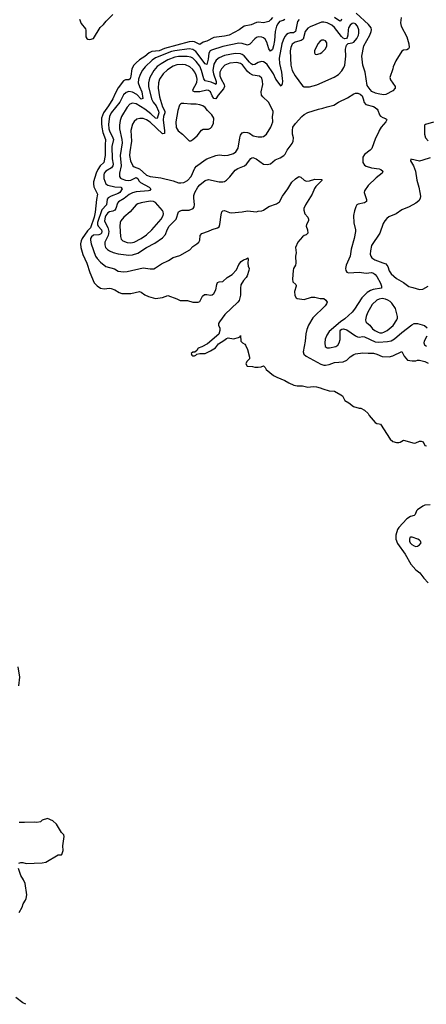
# Model space of a CAD drawing. Header units: inches. Extents: x 1649636 to 1815363, y 506543 to 641975.
# Tile 39 of 256: x 1723857 to 1728448, y 515653 to 526784. Entities that reach past the tile are written whole.
import ezdxf

# ---------------------------------------------------------------- set-up
doc = ezdxf.new("R2010")
doc.units = ezdxf.units.IN
doc.header["$MEASUREMENT"] = 0
doc.layers.add('B7521', color=7, linetype='Continuous')
doc.layers.add('B7522', color=7, linetype='Continuous')

msp = doc.modelspace()

# ---------------------------------------------------------------- linework, layer by layer
at = {"layer": 'B7521', "color": 5, "elevation": 220}
for points in [[(1723845, 519255), (1723858, 519350), (1723839, 519470)], [(1723848, 517250), (1723870, 517256), (1723890, 517256), (1723930, 517246), (1724110, 517251), (1724150, 517261), (1724290, 517342), (1724330, 517342), (1724334, 517346), (1724348, 517392), (1724345, 517445), (1724359, 517550), (1724354, 517570), (1724330, 517595), (1724273, 517690), (1724230, 517729), (1724170, 517754), (1724110, 517733), (1724090, 517717), (1724050, 517707), (1724028, 517712), (1723910, 517707), (1723850, 517710)], [(1723849, 516690), (1723884, 516750), (1723894, 516790), (1723921, 516830), (1723929, 516851), (1723936, 516890), (1723919, 517019), (1723900, 517060), (1723870, 517108), (1723844, 517190)], [(1723927, 515653), (1723890, 515671), (1723813, 515730)]]:
    msp.add_lwpolyline(points, dxfattribs=at)
at = {"layer": 'B7522', "color": 5}
for points, elevation in [([(1724530, 526791), (1724550, 526741), (1724601, 526681), (1724604, 526664), (1724605, 526590), (1724616, 526570), (1724625, 526565), (1724650, 526560), (1724690, 526571), (1724766, 526694), (1724804, 526730), (1724832, 526768), (1724910, 526841)], 220), ([(1728163, 526810), (1728155, 526750), (1728163, 526710), (1728230, 526590), (1728250, 526510), (1728253, 526470), (1728246, 526454), (1728230, 526443), (1728190, 526438), (1728170, 526429), (1728103, 526317), (1728073, 526250), (1728070, 526228), (1728035, 526130), (1728043, 526103), (1728096, 526030), (1728098, 526010), (1728070, 525981), (1727990, 525937), (1727964, 525936), (1727905, 525945), (1727873, 525953), (1727833, 525973), (1727813, 525993), (1727781, 526041), (1727757, 526190), (1727731, 526270), (1727721, 526370), (1727742, 526490), (1727812, 526610), (1727825, 526650), (1727828, 526670), (1727824, 526690), (1727797, 526730), (1727656, 526856)], 260), ([(1726711, 526810), (1726690, 526781), (1726670, 526764), (1726610, 526749), (1726554, 526754), (1726530, 526752), (1726470, 526725), (1726390, 526710), (1726335, 526670), (1726221, 526610), (1726170, 526597), (1726050, 526581), (1725970, 526540), (1725930, 526529), (1725890, 526503), (1725830, 526532), (1725810, 526536), (1725770, 526534), (1725490, 526458), (1725430, 526433), (1725350, 526423), (1725320, 526410), (1725270, 526368), (1725209, 526330), (1725170, 526297), (1725147, 526270), (1725121, 526230), (1725113, 526147), (1725104, 526116), (1725090, 526104), (1725050, 526105), (1725030, 526091), (1724970, 526014), (1724934, 525950), (1724910, 525890), (1724861, 525810), (1724802, 525730), (1724781, 525670), (1724779, 525610), (1724783, 525570), (1724797, 525510), (1724825, 525430), (1724820, 525370), (1724822, 525250), (1724806, 525170), (1724767, 525133), (1724739, 525090), (1724721, 525050), (1724691, 524950), (1724689, 524929), (1724695, 524895), (1724734, 524810), (1724722, 524750), (1724707, 524607), (1724696, 524550), (1724657, 524430), (1724623, 524397), (1724562, 524310), (1724550, 524284), (1724543, 524250), (1724548, 524208), (1724568, 524130), (1724615, 524030), (1724650, 523927), (1724698, 523810), (1724730, 523774), (1724770, 523750), (1724810, 523740), (1724870, 523748), (1724890, 523746), (1724931, 523731), (1724979, 523699), (1725008, 523688), (1725110, 523689), (1725210, 523710), (1725230, 523703), (1725270, 523675), (1725310, 523656), (1725390, 523631), (1725470, 523642), (1725530, 523666), (1725632, 523630), (1725670, 523611), (1725750, 523611), (1725810, 523591), (1725870, 523591), (1725890, 523598), (1725921, 523659), (1725942, 523678), (1725970, 523679), (1726010, 523671), (1726030, 523674), (1726049, 523690), (1726070, 523730), (1726081, 523790), (1726090, 523811), (1726110, 523821), (1726150, 523825), (1726199, 523870), (1726255, 523905), (1726304, 523956), (1726330, 524015), (1726357, 524050), (1726384, 524070), (1726419, 524081), (1726432, 524092), (1726438, 524078), (1726434, 524030), (1726437, 523997), (1726446, 523970), (1726444, 523950), (1726426, 523890), (1726415, 523870), (1726384, 523836), (1726355, 523785), (1726349, 523750), (1726351, 523669), (1726335, 523610), (1726321, 523590), (1726172, 523450), (1726112, 523370), (1726102, 523350), (1726103, 523330), (1726115, 523295), (1726117, 523270), (1726107, 523230), (1725979, 523121), (1725914, 523086), (1725872, 523070), (1725856, 523044), (1725833, 523027), (1725810, 523026), (1725794, 523010), (1725802, 522990), (1725810, 522985), (1725830, 522985), (1725846, 522990), (1725858, 523002), (1725889, 523011), (1725950, 523011), (1726010, 523039), (1726067, 523073), (1726101, 523119), (1726162, 523158), (1726190, 523181), (1726210, 523188), (1726270, 523176), (1726326, 523190), (1726342, 523198), (1726350, 523212), (1726354, 523150), (1726374, 523130), (1726397, 523117), (1726405, 523105), (1726430, 523054), (1726451, 522970), (1726451, 522949), (1726421, 522919), (1726412, 522892), (1726426, 522866), (1726485, 522865), (1726510, 522856), (1726550, 522854), (1726582, 522858), (1726610, 522872), (1726630, 522852), (1726638, 522830), (1726723, 522763), (1726761, 522741), (1726850, 522704), (1726897, 522677), (1726952, 522652), (1726990, 522646), (1727050, 522644), (1727110, 522629), (1727170, 522636), (1727210, 522632), (1727250, 522623), (1727278, 522610), (1727350, 522588), (1727410, 522585), (1727484, 522544), (1727501, 522530), (1727530, 522478), (1727574, 522454), (1727625, 522410), (1727690, 522394), (1727710, 522393), (1727751, 522370), (1727790, 522332), (1727802, 522310), (1727872, 522230), (1727890, 522218), (1727917, 522217), (1727932, 522210), (1728041, 522041), (1728070, 522015), (1728110, 522003), (1728137, 522003), (1728153, 522007), (1728190, 522031), (1728310, 521997), (1728330, 521999), (1728370, 522019), (1728390, 522021), (1728413, 522013), (1728431, 521971), (1728450, 521965)], 220), ([(1726850, 526785), (1726830, 526774), (1726790, 526762), (1726770, 526738), (1726756, 526710), (1726740, 526650), (1726733, 526550), (1726722, 526490), (1726710, 526447), (1726690, 526428), (1726670, 526453), (1726649, 526530), (1726630, 526564), (1726610, 526579), (1726590, 526586), (1726550, 526589), (1726530, 526582), (1726511, 526569), (1726454, 526506), (1726430, 526494), (1726370, 526513), (1726330, 526518), (1726150, 526482), (1726022, 526438), (1726009, 526430), (1725993, 526407), (1725984, 526336), (1725970, 526278), (1725950, 526284), (1725845, 526425), (1725810, 526448), (1725770, 526456), (1725610, 526432), (1725570, 526423), (1725390, 526353), (1725352, 526328), (1725274, 526250), (1725245, 526215), (1725216, 526164), (1725197, 526110), (1725196, 526070), (1725209, 526030), (1725236, 525970), (1725248, 525892), (1725230, 525885), (1725178, 525938), (1725130, 525964), (1725090, 525972), (1725058, 525962), (1725030, 525935), (1724987, 525850), (1724890, 525730), (1724871, 525690), (1724861, 525601), (1724864, 525550), (1724870, 525529), (1724910, 525450), (1724915, 525430), (1724898, 525350), (1724901, 525210), (1724911, 525150), (1724908, 525130), (1724895, 525110), (1724829, 525071), (1724812, 525050), (1724806, 525030), (1724808, 524988), (1724828, 524930), (1724850, 524914), (1724930, 524895), (1724999, 524890), (1725012, 524870), (1724986, 524830), (1724970, 524818), (1724888, 524790), (1724856, 524770), (1724844, 524756), (1724836, 524690), (1724785, 524635), (1724736, 524490), (1724734, 524470), (1724741, 524450), (1724779, 524410), (1724784, 524390), (1724779, 524370), (1724770, 524360), (1724750, 524352), (1724690, 524349), (1724666, 524330), (1724657, 524310), (1724656, 524290), (1724663, 524250), (1724713, 524110), (1724730, 524084), (1724770, 524041), (1724830, 523995), (1724926, 523966), (1724970, 523942), (1725030, 523934), (1725070, 523937), (1725250, 523978), (1725330, 523968), (1725370, 523969), (1725390, 523977), (1725458, 524022), (1725538, 524062), (1725590, 524096), (1725663, 524117), (1725776, 524184), (1725810, 524219), (1725857, 524250), (1725879, 524270), (1725892, 524290), (1725896, 524344), (1725913, 524367), (1725988, 524392), (1726030, 524413), (1726090, 524430), (1726110, 524443), (1726118, 524470), (1726130, 524578), (1726138, 524610), (1726150, 524623), (1726170, 524626), (1726225, 524605), (1726250, 524602), (1726368, 524612), (1726430, 524622), (1726529, 524611), (1726550, 524619), (1726590, 524624), (1726610, 524630), (1726670, 524673), (1726756, 524704), (1726790, 524725), (1726826, 524790), (1726886, 524870), (1726930, 524948), (1726970, 524985), (1727010, 525011), (1727030, 525002), (1727068, 524968), (1727090, 524959), (1727130, 524964), (1727190, 524982), (1727270, 524978), (1727270, 524965), (1727202, 524898), (1727186, 524874), (1727160, 524810), (1727085, 524690), (1727067, 524650), (1727064, 524630), (1727077, 524590), (1727110, 524551), (1727119, 524530), (1727117, 524510), (1727095, 524470), (1727091, 524450), (1727108, 524408), (1727111, 524369), (1727092, 524350), (1727070, 524344), (1727050, 524329), (1726999, 524270), (1726971, 524210), (1726978, 524150), (1726971, 524110), (1726976, 524030), (1726972, 524010), (1726950, 523970), (1726946, 523950), (1726938, 523850), (1726942, 523822), (1726975, 523790), (1726978, 523778), (1726979, 523770), (1726960, 523710), (1726965, 523665), (1726978, 523638), (1726990, 523631), (1727070, 523622), (1727150, 523648), (1727190, 523648), (1727250, 523633), (1727290, 523631), (1727315, 523615), (1727327, 523590), (1727321, 523570), (1727305, 523550), (1727168, 523412), (1727119, 523330), (1727100, 523280), (1727088, 523232), (1727082, 523150), (1727057, 523030), (1727064, 523004), (1727090, 522981), (1727258, 522890), (1727290, 522880), (1727310, 522879), (1727353, 522887), (1727410, 522910), (1727510, 522915), (1727550, 522936), (1727590, 522972), (1727630, 522999), (1727650, 523007), (1727730, 523018), (1727790, 523013), (1727850, 523014), (1727890, 523004), (1727950, 522978), (1728029, 522971), (1728070, 522983), (1728170, 523033), (1728199, 522979), (1728235, 522935), (1728290, 522926), (1728330, 522929), (1728350, 522936), (1728370, 522934), (1728430, 522918), (1728470, 522901)], 240), ([(1727013, 526787), (1726995, 526765), (1726970, 526650), (1726950, 526637), (1726910, 526634), (1726890, 526628), (1726870, 526615), (1726850, 526593), (1726830, 526554), (1726815, 526510), (1726788, 526350), (1726789, 526290), (1726814, 526190), (1726819, 526119), (1726825, 526090), (1726822, 526058), (1726810, 526034), (1726750, 526110), (1726721, 526170), (1726650, 526276), (1726630, 526296), (1726610, 526308), (1726587, 526313), (1726550, 526301), (1726510, 526277), (1726490, 526275), (1726470, 526284), (1726450, 526302), (1726390, 526375), (1726370, 526391), (1726350, 526399), (1726290, 526400), (1726170, 526379), (1726110, 526354), (1726075, 526325), (1726050, 526280), (1726039, 526210), (1726045, 526170), (1726074, 526086), (1726077, 526063), (1726070, 526050), (1726060, 526060), (1726018, 526078), (1725950, 526092), (1725936, 526116), (1725910, 526209), (1725890, 526257), (1725850, 526312), (1725810, 526349), (1725790, 526359), (1725747, 526367), (1725650, 526366), (1725610, 526361), (1725530, 526329), (1725454, 526286), (1725410, 526254), (1725373, 526210), (1725327, 526130), (1725317, 526103), (1725311, 526070), (1725312, 526030), (1725344, 525890), (1725365, 525850), (1725396, 525810), (1725424, 525750), (1725428, 525730), (1725410, 525665), (1725390, 525669), (1725338, 525718), (1725270, 525771), (1725170, 525833), (1725130, 525842), (1725102, 525830), (1725070, 525794), (1725006, 525690), (1724990, 525645), (1724982, 525590), (1724982, 525550), (1725009, 525430), (1725012, 525390), (1724992, 525250), (1725001, 525130), (1724985, 525050), (1724984, 525010), (1724994, 524994), (1725010, 524983), (1725050, 524970), (1725090, 524965), (1725111, 524969), (1725170, 525001), (1725190, 524989), (1725203, 524963), (1725222, 524942), (1725317, 524890), (1725338, 524870), (1725326, 524854), (1725312, 524848), (1725170, 524838), (1725130, 524826), (1725093, 524807), (1725036, 524764), (1724974, 524726), (1724961, 524710), (1724943, 524650), (1724930, 524632), (1724910, 524621), (1724869, 524611), (1724850, 524599), (1724830, 524571), (1724823, 524550), (1724814, 524510), (1724820, 524490), (1724853, 524433), (1724863, 524390), (1724855, 524345), (1724818, 524270), (1724818, 524238), (1724827, 524210), (1724847, 524187), (1724870, 524170), (1724911, 524151), (1724970, 524137), (1725090, 524121), (1725130, 524124), (1725190, 524143), (1725290, 524208), (1725382, 524258), (1725470, 524318), (1725503, 524357), (1725523, 524410), (1725545, 524450), (1725622, 524530), (1725649, 524610), (1725660, 524620), (1725690, 524629), (1725771, 524629), (1725815, 524650), (1725827, 524670), (1725831, 524689), (1725822, 524770), (1725824, 524796), (1725834, 524830), (1725868, 524890), (1725890, 524917), (1725950, 524966), (1725990, 524976), (1726110, 524949), (1726150, 524949), (1726170, 524956), (1726192, 524970), (1726230, 525007), (1726290, 525082), (1726318, 525102), (1726395, 525130), (1726418, 525150), (1726465, 525215), (1726478, 525222), (1726490, 525225), (1726528, 525210), (1726610, 525151), (1726650, 525148), (1726690, 525155), (1726742, 525198), (1726797, 525223), (1726839, 525250), (1726855, 525265), (1726877, 525310), (1726934, 525386), (1726946, 525410), (1726948, 525450), (1726939, 525490), (1726936, 525530), (1726941, 525570), (1726970, 525610), (1727044, 525690), (1727070, 525713), (1727110, 525735), (1727230, 525773), (1727278, 525782), (1727330, 525800), (1727404, 525816), (1727457, 525850), (1727560, 525900), (1727630, 525947), (1727650, 525953), (1727674, 525954), (1727703, 525943), (1727722, 525922), (1727737, 525890), (1727748, 525848), (1727765, 525825), (1727850, 525801), (1727871, 525791), (1727893, 525773), (1727901, 525761), (1727919, 525710), (1727930, 525695), (1727958, 525678), (1727988, 525668), (1727999, 525659), (1728003, 525650), (1727991, 525630), (1727939, 525570), (1727916, 525530), (1727910, 525509), (1727875, 525445), (1727834, 525326), (1727813, 525307), (1727750, 525261), (1727730, 525230), (1727730, 525170), (1727750, 525141), (1727770, 525128), (1727830, 525110), (1727917, 525097), (1727936, 525090), (1727956, 525070), (1727951, 525050), (1727883, 524997), (1727791, 524910), (1727751, 524850), (1727746, 524830), (1727773, 524750), (1727773, 524730), (1727750, 524715), (1727680, 524700), (1727665, 524690), (1727653, 524667), (1727637, 524623), (1727626, 524570), (1727629, 524489), (1727648, 524410), (1727648, 524388), (1727635, 524310), (1727598, 524190), (1727587, 524110), (1727542, 524010), (1727536, 523970), (1727539, 523950), (1727550, 523931), (1727570, 523923), (1727690, 523930), (1727770, 523920), (1727830, 523925), (1727850, 523917), (1727870, 523903), (1727890, 523879), (1727930, 523805), (1727944, 523770), (1727944, 523750), (1727848, 523732), (1727819, 523721), (1727782, 523698), (1727721, 523639), (1727636, 523510), (1727610, 523479), (1727530, 523402), (1727481, 523370), (1727350, 523259), (1727323, 523217), (1727307, 523173), (1727301, 523130), (1727306, 523090), (1727330, 523076), (1727356, 523076), (1727427, 523090), (1727450, 523105), (1727466, 523130), (1727477, 523170), (1727475, 523265), (1727483, 523277), (1727495, 523285), (1727512, 523288), (1727550, 523276), (1727647, 523210), (1727670, 523199), (1727690, 523195), (1727730, 523201), (1727750, 523199), (1727870, 523143), (1727910, 523138), (1728010, 523146), (1728050, 523154), (1728090, 523176), (1728170, 523246), (1728284, 523336), (1728310, 523348), (1728350, 523350), (1728426, 523326), (1728459, 523299)], 260), ([(1727492, 526788), (1727482, 526770), (1727470, 526766), (1727410, 526807)], 260), ([(1728530, 525627), (1728440, 525600), (1728427, 525590), (1728427, 525490), (1728440, 525450), (1728470, 525414)], 280), ([(1728490, 525223), (1728410, 525194), (1728370, 525186), (1728274, 525206), (1728271, 525190), (1728305, 525130), (1728327, 525070), (1728342, 524970), (1728365, 524890), (1728376, 524830), (1728382, 524790), (1728378, 524762), (1728363, 524737), (1728330, 524710), (1728253, 524667), (1728170, 524634), (1728106, 524590), (1728026, 524554), (1728003, 524537), (1727980, 524510), (1727962, 524478), (1727922, 524370), (1727830, 524230), (1727817, 524170), (1727815, 524135), (1727821, 524110), (1727832, 524092), (1727868, 524068), (1727957, 524037), (1727990, 524022), (1728013, 523993), (1728030, 523944), (1728051, 523911), (1728110, 523857), (1728192, 523812), (1728250, 523767), (1728297, 523757), (1728370, 523732), (1728410, 523738), (1728470, 523770)], 280), ([(1728454, 523206), (1728423, 523150), (1728419, 523130), (1728427, 523110), (1728450, 523094)], 260), ([(1728490, 521301), (1728430, 521295), (1728410, 521286), (1728350, 521243), (1728339, 521230), (1728322, 521190), (1728310, 521177), (1728270, 521167), (1728230, 521140), (1728137, 521043), (1728121, 521019), (1728103, 520957), (1728104, 520910), (1728124, 520864), (1728210, 520743), (1728273, 520630), (1728330, 520563), (1728376, 520530), (1728419, 520470), (1728470, 520419)], 220)]:
    msp.add_lwpolyline(points, dxfattribs=dict(at, elevation=elevation))
for points, elevation in [([(1727290, 526757), (1727265, 526755), (1727137, 526703), (1727112, 526688), (1727081, 526650), (1727056, 526564), (1727035, 526550), (1726969, 526530), (1726934, 526506), (1726917, 526470), (1726912, 526430), (1726918, 526270), (1726932, 526210), (1726968, 526148), (1727050, 526035), (1727070, 526024), (1727130, 526026), (1727211, 526049), (1727407, 526133), (1727456, 526164), (1727495, 526205), (1727518, 526242), (1727527, 526270), (1727541, 526370), (1727536, 526450), (1727546, 526494), (1727567, 526513), (1727610, 526521), (1727630, 526531), (1727665, 526570), (1727683, 526610), (1727688, 526630), (1727688, 526670), (1727672, 526710), (1727650, 526736), (1727630, 526746), (1727610, 526741), (1727590, 526722), (1727570, 526690), (1727564, 526670), (1727562, 526610), (1727556, 526584), (1727547, 526573), (1727530, 526566), (1727510, 526575), (1727490, 526593), (1727410, 526697), (1727383, 526723), (1727330, 526749)], 280), ([(1727290, 526553), (1727270, 526551), (1727250, 526540), (1727223, 526510), (1727187, 526430), (1727184, 526410), (1727194, 526394), (1727210, 526389), (1727250, 526401), (1727270, 526414), (1727310, 526455), (1727326, 526490), (1727323, 526523), (1727310, 526545)], 320), ([(1726310, 526298), (1726230, 526293), (1726174, 526270), (1726135, 526230), (1726117, 526190), (1726118, 526150), (1726131, 526110), (1726167, 526050), (1726171, 526030), (1726159, 526001), (1726097, 525930), (1726070, 525890), (1726050, 525893), (1726030, 525924), (1726010, 525967), (1725990, 525985), (1725970, 525988), (1725890, 525969), (1725830, 525970), (1725817, 525977), (1725811, 525990), (1725855, 526075), (1725860, 526110), (1725858, 526130), (1725850, 526158), (1725833, 526190), (1725810, 526219), (1725776, 526250), (1725730, 526274), (1725690, 526279), (1725630, 526274), (1725590, 526260), (1725524, 526216), (1725475, 526170), (1725436, 526110), (1725424, 526070), (1725422, 526010), (1725437, 525910), (1725470, 525800), (1725495, 525750), (1725496, 525730), (1725481, 525690), (1725476, 525650), (1725491, 525529), (1725490, 525496), (1725470, 525492), (1725330, 525627), (1725290, 525652), (1725250, 525666), (1725212, 525668), (1725181, 525659), (1725150, 525633), (1725130, 525603), (1725113, 525530), (1725119, 525410), (1725099, 525290), (1725097, 525250), (1725108, 525188), (1725133, 525133), (1725150, 525120), (1725210, 525098), (1725290, 525027), (1725330, 525010), (1725450, 524997), (1725590, 524963), (1725650, 524940), (1725678, 524938), (1725710, 524944), (1725750, 524967), (1725793, 525010), (1725836, 525104), (1725853, 525127), (1725950, 525199), (1725970, 525210), (1726070, 525248), (1726110, 525255), (1726170, 525250), (1726210, 525254), (1726270, 525272), (1726298, 525290), (1726325, 525330), (1726341, 525450), (1726350, 525479), (1726370, 525506), (1726390, 525513), (1726430, 525510), (1726450, 525502), (1726494, 525470), (1726550, 525458), (1726590, 525458), (1726610, 525463), (1726644, 525490), (1726694, 525570), (1726715, 525630), (1726710, 525690), (1726718, 525730), (1726718, 525750), (1726665, 525850), (1726603, 525910), (1726588, 525930), (1726585, 525970), (1726601, 526050), (1726599, 526090), (1726590, 526122), (1726565, 526145), (1726490, 526156), (1726454, 526174), (1726430, 526197), (1726372, 526272), (1726350, 526288)], 280), ([(1725710, 525837), (1725684, 525836), (1725671, 525829), (1725662, 525818), (1725643, 525757), (1725621, 525630), (1725625, 525565), (1725646, 525526), (1725694, 525490), (1725770, 525413), (1725790, 525416), (1725810, 525429), (1725862, 525470), (1725910, 525535), (1725930, 525547), (1725990, 525548), (1726010, 525557), (1726024, 525570), (1726045, 525610), (1726048, 525670), (1726027, 525710), (1725977, 525757), (1725950, 525791), (1725924, 525810), (1725890, 525823), (1725850, 525829), (1725788, 525828)], 320), ([(1725330, 524731), (1725230, 524713), (1725190, 524701), (1725170, 524690), (1725103, 524610), (1725034, 524550), (1724999, 524510), (1724990, 524490), (1724986, 524450), (1724994, 524334), (1725002, 524302), (1725022, 524282), (1725070, 524266), (1725110, 524262), (1725150, 524269), (1725230, 524309), (1725290, 524352), (1725348, 524410), (1725453, 524530), (1725478, 524570), (1725482, 524590), (1725478, 524610), (1725470, 524625), (1725390, 524716), (1725367, 524727)], 280), ([(1727950, 523632), (1727915, 523625), (1727890, 523613), (1727837, 523563), (1727783, 523470), (1727769, 523430), (1727763, 523390), (1727767, 523370), (1727777, 523357), (1727811, 523331), (1727842, 523290), (1727868, 523270), (1727905, 523250), (1727924, 523244), (1727950, 523244), (1727970, 523250), (1728008, 523272), (1728074, 523326), (1728116, 523390), (1728122, 523410), (1728123, 523430), (1728100, 523520), (1728059, 523579), (1728039, 523599), (1728015, 523615), (1727986, 523626)], 280), ([(1728270, 520935), (1728264, 520930), (1728258, 520910), (1728259, 520890), (1728266, 520870), (1728283, 520850), (1728310, 520835), (1728330, 520830), (1728350, 520834), (1728370, 520848), (1728389, 520870), (1728383, 520890), (1728370, 520901), (1728352, 520912), (1728290, 520934)], 240)]:
    msp.add_lwpolyline(points, close=True, dxfattribs=dict(at, elevation=elevation))

doc.saveas('drawing.dxf')
